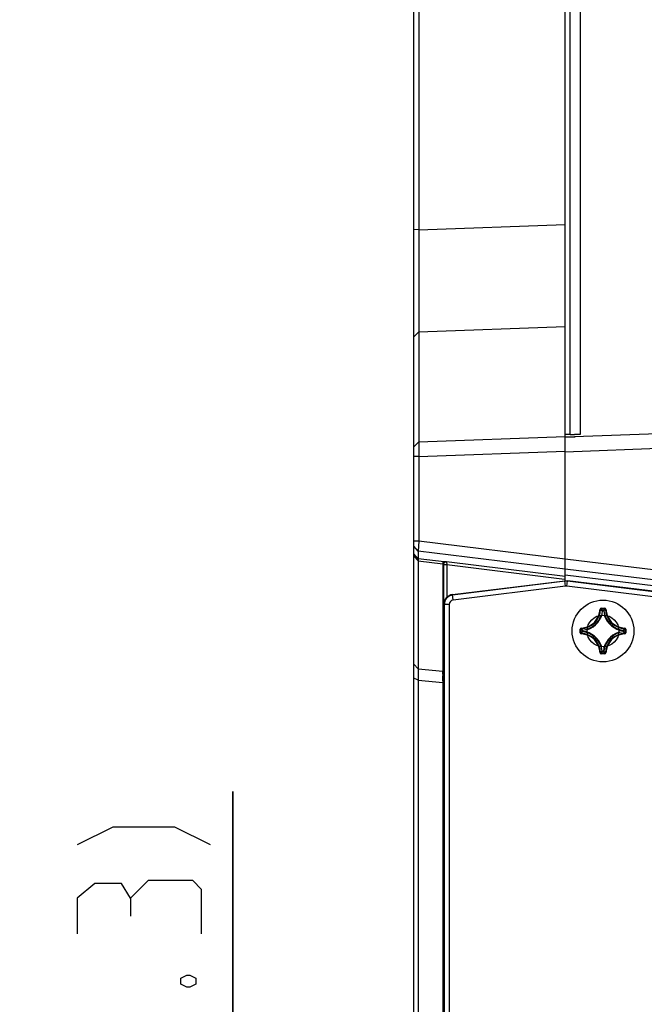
# Model space of a CAD drawing. Header units: millimetres. Extents: x 0 to 420, y 0 to 297.
# Tile 12 of 136: x 69 to 81, y 187 to 207. Entities that reach past the tile are written whole.
import ezdxf

# ---------------------------------------------------------------- set-up
doc = ezdxf.new("R2010")
doc.units = ezdxf.units.MM
doc.header["$LTSCALE"] = 23.1
doc.layers.get('0').update_dxf_attribs({"linetype": 'CONTINUOUS'})
doc.layers.add('DIM_PILOTEES', color=7, linetype='CONTINUOUS')
doc.styles.get("Standard").update_dxf_attribs({"font": 'txt', "width": 0.7})
doc.dimstyles.new('DIMSTYLE_1', dxfattribs={"dimtxt": 2.5, "dimasz": 3.5, "dimexe": 2, "dimexo": 0, "dimtad": 1, "dimlfac": 5, "dimdsep": 46, "dimtxsty": 'Standard', "dimblk": '_FILLED', "dimblk1": '_FILLED', "dimblk2": '_FILLED', "dimcen": 0.09, "dimazin": 2, "dimtp": 0.5, "dimtm": 0.5, "dimtfac": 1, "dimtofl": 0, "dimtmove": 0, "dimatfit": 3, "dimldrblk": '_FILLED', "dimfxl": 0, "dimtolj": 1, "dimarcsym": 0})
doc.dimstyles.new('DIMSTYLE_2', dxfattribs={"dimtxt": 2.5, "dimasz": 3.5, "dimexe": 2, "dimexo": 0, "dimtad": 1, "dimdec": 0, "dimlfac": 5, "dimdsep": 46, "dimtxsty": 'Standard', "dimblk": '_FILLED', "dimblk1": '_FILLED', "dimblk2": '_FILLED', "dimcen": 0.09, "dimazin": 2, "dimtp": 0.5, "dimtm": 0.5, "dimtfac": 1, "dimtdec": 0, "dimtofl": 0, "dimtmove": 0, "dimatfit": 3, "dimldrblk": '_FILLED', "dimfxl": 0, "dimtolj": 1, "dimarcsym": 0})
doc.dimstyles.new('DIMSTYLE_4', dxfattribs={"dimtxt": 2.5, "dimasz": 3.5, "dimexe": 2, "dimexo": 0, "dimtad": 1, "dimdec": 1, "dimlfac": 5, "dimdsep": 46, "dimtxsty": 'Standard', "dimblk": '_FILLED', "dimblk1": '_FILLED', "dimblk2": '_FILLED', "dimcen": 0.09, "dimazin": 2, "dimtp": 0.2, "dimtm": 0.2, "dimtfac": 1, "dimtdec": 1, "dimtofl": 0, "dimtmove": 0, "dimatfit": 3, "dimldrblk": '_FILLED', "dimfxl": 0, "dimtolj": 1, "dimarcsym": 0})
doc.dimstyles.new('DIMSTYLE_5', dxfattribs={"dimtxt": 2.5, "dimasz": 3.5, "dimexe": 2, "dimexo": 0, "dimtad": 1, "dimdec": 1, "dimlfac": 5, "dimdsep": 46, "dimtxsty": 'Standard', "dimblk": '_FILLED', "dimblk1": '_FILLED', "dimblk2": '_FILLED', "dimcen": 0.09, "dimazin": 2, "dimtp": 0.5, "dimtm": 0.5, "dimtfac": 1, "dimtdec": 1, "dimtofl": 0, "dimtmove": 0, "dimatfit": 3, "dimldrblk": '_FILLED', "dimfxl": 0, "dimtolj": 1, "dimarcsym": 0})

# ---------------------------------------------------------------- blocks, each defined once
blk = doc.blocks.new('_FILLED')
at = {"color": 0, "linetype": 'ByBlock'}
blk.add_solid([(0, 0), (-1, 0.1429), (-1, -0.1429)], dxfattribs=at)
blk = doc.blocks.new('*D7')
at = {"layer": 'DIM_PILOTEES', "color": 2, "linetype": 'Continuous'}
for p, q in [((73.062, 177.091), (73.062, 191.57)), ((73.062, 191.57), (73.062, 175.966)), ((77.925, 177.091), (71.062, 177.091)), ((73.061, 167.34), (73.062, 175.966)), ((82.764, 174.84), (71.062, 174.84)), ((73.062, 174.84), (73.061, 167.34))]:
    blk.add_line(p, q, dxfattribs=at)
at = {"layer": 'DIM_PILOTEES', "color": 2, "linetype": 'Continuous', "xscale": 3.5, "yscale": 3.5, "zscale": 3.5}
for p, rotation in [((73.062, 177.091), 269.9992714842), ((73.062, 174.84), 89.9983162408)]:
    blk.add_blockref('_FILLED', p, dxfattribs=dict(at, rotation=rotation))
at = {"layer": 'DIM_PILOTEES', "color": 2, "linetype": 'Continuous', "insert": (69.937, 183.356), "char_height": 2.5, "width": 12.32143, "attachment_point": 1, "rotation": 90, "line_spacing_factor": 0.9}
blk.add_mtext('{\\ftxt;\\W0.0001;\\H0.0001;\\~}{\\ftxt;\\W0.4285714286;\\H2.5; }{\\ftxt;\\W0.0001;\\H0.0001;\\~}{\\ftxt;\\W0.0001;\\H0.0001;\\~}{\\ftxt;\\W2.4285714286;\\H2.5; }{\\ftxt;\\W0.0001;\\H0.0001;\\~}{\\ftxt;\\W0.0001;\\H0.0001;\\~}{\\ftxt;\\W0.4285714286;\\H2.5; }{\\ftxt;\\W0.0001;\\H0.0001;\\~}', dxfattribs=at)
blk = doc.blocks.new('*D8')
at = {"layer": 'DIM_PILOTEES', "color": 2, "linetype": 'Continuous'}
for p, q in [((76.804, 241.294), (65.033, 241.294)), ((67.033, 241.294), (67.032, 209.193)), ((67.031, 177.092), (67.032, 209.193)), ((77.925, 177.091), (65.031, 177.092))]:
    blk.add_line(p, q, dxfattribs=at)
at = {"layer": 'DIM_PILOTEES', "color": 2, "linetype": 'Continuous', "xscale": 3.5, "yscale": 3.5, "zscale": 3.5}
for p, rotation in [((67.033, 241.294), 89.9983162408), ((67.031, 177.092), 269.9983162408)]:
    blk.add_blockref('_FILLED', p, dxfattribs=dict(at, rotation=rotation))
at = {"layer": 'DIM_PILOTEES', "color": 2, "linetype": 'Continuous', "insert": (63.907, 209.193), "char_height": 2.5, "width": 7.76786, "attachment_point": 2, "rotation": 90, "line_spacing_factor": 0.9}
blk.add_mtext('{\\ftxt;\\W0.0001;\\H0.0001;\\~}{\\ftxt;\\W2.0714285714;\\H2.5; }{\\ftxt;\\W0.0001;\\H0.0001;\\~}', dxfattribs=at)
blk = doc.blocks.new('*D9')
at = {"layer": 'DIM_PILOTEES', "color": 2, "linetype": 'Continuous'}
for p, q in [((80.053, 245.54), (59.668, 245.541)), ((61.668, 245.541), (61.667, 211.316)), ((61.666, 177.092), (61.667, 211.316)), ((77.925, 177.091), (59.666, 177.092))]:
    blk.add_line(p, q, dxfattribs=at)
at = {"layer": 'DIM_PILOTEES', "color": 2, "linetype": 'Continuous', "xscale": 3.5, "yscale": 3.5, "zscale": 3.5}
for p, rotation in [((61.668, 245.541), 89.9983162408), ((61.666, 177.092), 269.9983162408)]:
    blk.add_blockref('_FILLED', p, dxfattribs=dict(at, rotation=rotation))
at = {"layer": 'DIM_PILOTEES', "color": 2, "linetype": 'Continuous', "insert": (58.542, 211.316), "char_height": 2.5, "width": 13.66071, "attachment_point": 2, "rotation": 90, "line_spacing_factor": 0.9}
blk.add_mtext('{\\ftxt;\\W0.0001;\\H0.0001;\\~}{\\ftxt;\\W3.6428571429;\\H2.5; }{\\ftxt;\\W0.0001;\\H0.0001;\\~}', dxfattribs=at)
blk = doc.blocks.new('*D10')
at = {"layer": 'DIM_PILOTEES', "color": 2, "linetype": 'Continuous'}
for p, q in [((80.053, 245.54), (54.39, 245.54)), ((56.39, 245.54), (56.39, 210.19)), ((56.39, 174.84), (56.39, 210.19)), ((82.198, 174.84), (54.39, 174.84))]:
    blk.add_line(p, q, dxfattribs=at)
at = {"layer": 'DIM_PILOTEES', "color": 2, "linetype": 'Continuous', "xscale": 3.5, "yscale": 3.5, "zscale": 3.5}
for p, rotation in [((56.39, 245.54), 90), ((56.39, 174.84), 270)]:
    blk.add_blockref('_FILLED', p, dxfattribs=dict(at, rotation=rotation))
at = {"layer": 'DIM_PILOTEES', "color": 2, "linetype": 'Continuous', "insert": (53.265, 210.19), "char_height": 2.5, "width": 12.85714, "attachment_point": 2, "rotation": 90, "line_spacing_factor": 0.9}
blk.add_mtext('{\\ftxt;\\W0.0001;\\H0.0001;\\~}{\\ftxt;\\W3.4285714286;\\H2.5; }{\\ftxt;\\W0.0001;\\H0.0001;\\~}', dxfattribs=at)

msp = doc.modelspace()

# ---------------------------------------------------------------- linework, layer by layer
at = {"color": 7, "linetype": 'Continuous'}
for p, q in [((79.7438, 195.8094), (79.7438, 241.294)), ((76.7038, 184.2603), (76.7038, 241.1939)), ((76.8038, 234.6925), (76.8038, 202.8655)), ((79.8438, 198.752), (79.8438, 221.4628)), ((80.0438, 221.4629), (80.0438, 198.7531)), ((76.8038, 202.8655), (79.7438, 202.974)), ((76.8038, 202.8655), (76.7038, 202.8692)), ((76.8038, 202.8655), (76.8002, 200.8154)), ((76.8002, 200.8154), (79.7438, 200.924)), ((76.8002, 200.8154), (76.7038, 200.7167)), ((76.8002, 200.8154), (76.8002, 198.6026)), ((79.7438, 198.7001), (103.9342, 199.6119)), ((79.7438, 198.4025), (103.9455, 199.3148)), ((79.8438, 198.752), (79.7438, 198.752)), ((80.0438, 198.7531), (79.931, 198.7531)), ((76.8002, 198.6026), (76.7038, 198.5039)), ((76.8002, 198.6026), (79.7438, 198.7121)), ((76.8002, 198.6026), (76.8038, 198.3088)), ((79.7438, 198.7001), (79.9438, 198.7047)), ((76.8038, 198.3088), (79.7438, 198.4181)), ((76.8038, 198.3088), (76.7038, 198.3079)), ((76.8038, 198.3088), (76.8038, 196.6068)), ((76.8038, 196.6068), (76.7038, 196.606)), ((76.8038, 196.6068), (76.7917, 196.4081)), ((79.7438, 196.2408), (76.8038, 196.6068)), ((76.7917, 196.4081), (76.7038, 196.5058)), ((76.7917, 196.4081), (76.7917, 196.2517)), ((79.7438, 196.0406), (76.7917, 196.4081)), ((76.7917, 196.2517), (76.7038, 196.3495)), ((76.7917, 196.2082), (76.7038, 196.3016)), ((77.3101, 196.19), (76.7917, 196.2517)), ((76.7917, 196.2517), (76.7917, 196.2082)), ((76.7917, 196.2082), (76.7917, 194.0371)), ((76.7917, 196.2082), (77.2863, 196.1493)), ((77.2863, 196.1785), (77.2863, 193.9892)), ((77.3565, 196.1918), (77.3638, 196.1313)), ((79.7438, 195.8941), (77.3565, 196.1918)), ((79.7438, 196.2514), (97.5541, 194.0679)), ((77.3038, 184.2681), (77.3038, 196.1592)), ((77.3638, 196.1313), (77.3038, 196.1313)), ((77.3638, 196.1313), (77.3638, 195.4759)), ((79.7329, 195.8359), (77.3638, 196.1313)), ((79.7438, 196.0512), (97.5301, 193.8707)), ((77.4795, 195.5318), (79.7336, 195.8086)), ((79.7412, 195.7998), (77.4806, 195.5223)), ((79.7534, 195.7006), (79.74, 195.8094)), ((97.5143, 193.742), (79.7438, 195.924)), ((79.7754, 195.7006), (79.7888, 195.8094)), ((97.435, 193.633), (79.7876, 195.7998)), ((97.4361, 193.6425), (79.7888, 195.8094)), ((79.7534, 195.7006), (77.4928, 195.423)), ((97.4228, 193.5337), (79.7754, 195.7006)), ((77.4928, 195.423), (77.4795, 195.5318)), ((77.4134, 195.3333), (77.3038, 195.3333)), ((77.3135, 195.3333), (77.3135, 184.2681)), ((77.4134, 195.3333), (77.4134, 184.2681)), ((80.4445, 195.2399), (80.4545, 195.2396)), ((80.4645, 195.2593), (80.4645, 195.2493)), ((80.4645, 195.2593), (80.5432, 195.2593)), ((80.4645, 195.2493), (80.5432, 195.2493)), ((80.4958, 195.206), (80.4859, 195.2069)), ((80.4958, 195.206), (80.4958, 195.2159)), ((80.4958, 195.2159), (80.5119, 195.2159)), ((80.4958, 195.206), (80.5119, 195.206)), ((80.5119, 195.206), (80.5119, 195.2159)), ((80.5119, 195.206), (80.5218, 195.2069)), ((80.5432, 195.2593), (80.5432, 195.2493)), ((80.5631, 195.2399), (80.5532, 195.2396)), ((80.0447, 194.7607), (80.0447, 194.8395)), ((80.0447, 194.8395), (80.0546, 194.8395)), ((80.0546, 194.7607), (80.0546, 194.8395)), ((80.0641, 194.8594), (80.0643, 194.8495)), ((80.088, 194.7921), (80.088, 194.8082)), ((80.098, 194.8082), (80.088, 194.8082)), ((80.098, 194.7921), (80.088, 194.7921)), ((80.098, 194.8082), (80.097, 194.8181)), ((80.098, 194.7921), (80.097, 194.7822)), ((80.098, 194.7921), (80.098, 194.8081)), ((80.9097, 194.8082), (80.9107, 194.8181)), ((80.9097, 194.8082), (80.9196, 194.8082)), ((80.9097, 194.8081), (80.9097, 194.7921)), ((80.9097, 194.7921), (80.9107, 194.7822)), ((80.9097, 194.7921), (80.9196, 194.7921)), ((80.9196, 194.8082), (80.9196, 194.7921)), ((80.9436, 194.8594), (80.9433, 194.8495)), ((80.953, 194.8395), (80.953, 194.7607)), ((80.963, 194.8395), (80.953, 194.8395)), ((80.963, 194.8395), (80.963, 194.7607)), ((80.0447, 194.7607), (80.0546, 194.7607)), ((80.0641, 194.7408), (80.0643, 194.7508)), ((80.9436, 194.7408), (80.9433, 194.7508)), ((80.963, 194.7607), (80.953, 194.7607)), ((80.4958, 194.3943), (80.4859, 194.3933)), ((80.4958, 194.3943), (80.4958, 194.3843)), ((80.5118, 194.3943), (80.4958, 194.3943)), ((80.5119, 194.3843), (80.4958, 194.3843)), ((80.5119, 194.3943), (80.5119, 194.3843)), ((80.5119, 194.3943), (80.5218, 194.3933)), ((80.4445, 194.3604), (80.4545, 194.3606)), ((80.4645, 194.341), (80.4645, 194.3509)), ((80.5432, 194.3509), (80.4645, 194.3509)), ((80.5432, 194.341), (80.4645, 194.341)), ((80.5432, 194.341), (80.5432, 194.3509)), ((80.5631, 194.3604), (80.5532, 194.3606)), ((76.7917, 194.0371), (76.7038, 194.1305)), ((76.7917, 194.0371), (77.2863, 193.9892)), ((76.7917, 193.8124), (76.7038, 193.8496)), ((76.7917, 193.8124), (76.7917, 184.4391)), ((76.7917, 193.8124), (77.2863, 193.7645)), ((77.2864, 193.7967), (77.2863, 193.7645)), ((77.2865, 193.9337), (77.2865, 193.8984)), ((77.2863, 193.7645), (77.2863, 184.4364))]:
    msp.add_line(p, q, dxfattribs=at)
for radius in [0.62, 0.32]:
    msp.add_circle((80.5038, 194.8001), radius, dxfattribs=at)
for centre, radius, start, end in [((79.8439, 202.2636), 3.5116, 269.9997, 270.36984), ((79.8491, 201.7806), 3.0286, 270.33025, 271.55052), ((79.7644, 195.6108), 0.1904, 83, 97), ((79.7644, 195.6108), 0.0904, 83, 97), ((77.5038, 195.3333), 0.2, 97, 180), ((77.5038, 195.3333), 0.1904, 97, 180), ((77.5038, 195.3333), 0.0904, 97, 180), ((80.0538, 195.2501), 0.3908, 271.50114, 358.49887), ((80.0538, 195.2501), 0.4008, 271.50107, 358.49893), ((80.0538, 195.2501), 0.4442, 287.24352, 354.29463), ((80.4644, 195.2394), 0.0199, 89.93769, 178.53103), ((79.611, 194.3979), 1.1917, 42.76148, 44.93978), ((79.5786, 194.3867), 1.2364, 42.11665, 44.23908), ((81.429, 194.3867), 1.2364, 135.7609, 137.88337), ((81.3968, 194.3978), 1.1918, 135.06032, 137.23841), ((80.9538, 195.2501), 0.4342, 185.70588, 264.29411), ((80.5432, 195.2394), 0.0199, 1.50445, 90.04778), ((80.9538, 195.2501), 0.4008, 181.50106, 268.49893), ((80.9538, 195.2501), 0.3908, 181.50113, 268.49886), ((80.0538, 195.2501), 0.4342, 275.70589, 342.25049), ((80.9538, 195.2501), 0.4442, 197.24299, 264.29471), ((80.0646, 194.8395), 0.0199, 91.5305, 180.03704), ((80.9172, 195.7253), 1.2364, 225.76092, 227.88335), ((80.9172, 193.8749), 1.2364, 132.11665, 134.23908), ((80.9061, 195.693), 1.1917, 225.06022, 227.23852), ((80.9061, 193.9073), 1.1917, 132.76148, 134.93978), ((80.0538, 194.3501), 0.4342, 5.70588, 84.29411), ((80.0538, 194.3501), 0.4442, 17.24341, 84.2947), ((80.9538, 194.3501), 0.4342, 95.70588, 174.29411), ((80.1016, 195.693), 1.1917, 312.76148, 314.93978), ((80.9096, 194.7922), 0.0101, 276.167, 359.53884), ((80.1015, 193.9072), 1.1918, 45.06032, 47.23841), ((80.0904, 195.7253), 1.2364, 312.11665, 314.23908), ((80.0905, 193.8749), 1.2364, 45.7609, 47.88337), ((80.9431, 194.8395), 0.0199, 359.96244, 88.4707), ((80.0646, 194.7607), 0.0199, 179.96099, 268.4742), ((80.0538, 194.3501), 0.3908, 1.50113, 88.49886), ((80.0538, 194.3501), 0.4008, 1.50106, 88.49893), ((80.9538, 194.3501), 0.4442, 107.2428, 174.29471), ((80.9538, 194.3501), 0.4008, 91.50106, 178.49893), ((80.9538, 194.3501), 0.3908, 91.50113, 178.49886), ((80.9431, 194.7607), 0.0199, 271.44371, 0.0726), ((79.6109, 195.2024), 1.1918, 315.06032, 317.23841), ((79.5787, 195.2135), 1.2364, 315.7609, 317.88337), ((80.5118, 194.3944), 0.0101, 270.46116, 353.833), ((81.4291, 195.2135), 1.2364, 222.11665, 224.23908), ((81.3967, 195.2024), 1.1917, 222.76148, 224.93978), ((80.5432, 194.3609), 0.0199, 269.95832, 358.48077), ((69.5245, 193.9323), 7.762, 0.01031, 0.41999), ((35.0448, 193.9067), 42.2417, 359.8508, 359.98869)]:
    msp.add_arc(centre, radius, start, end, dxfattribs=at)
for points, knots in [([(77.3101, 196.19), (77.3068, 196.1896), (77.2987, 196.1885), (77.2863, 196.1842), (77.2863, 196.1785)], [0, 0, 0, 0, 0.3728826, 1, 1, 1, 1]), ([(77.2863, 196.1785), (77.2906, 196.178), (77.3001, 196.1769), (77.3016, 196.1656), (77.2992, 196.1627)], [0, 0, 0, 0, 0.5424394, 1, 1, 1, 1]), ([(77.3101, 196.19), (77.3126, 196.1893), (77.3174, 196.1863), (77.3206, 196.1817), (77.3217, 196.1791)], [0, 0, 0, 0, 0.4759205, 1, 1, 1, 1]), ([(77.2863, 196.1493), (77.2906, 196.1488), (77.3, 196.1479), (77.3015, 196.1367), (77.2992, 196.134)], [0, 0, 0, 0, 0.5491155, 1, 1, 1, 1]), ([(80.4545, 195.2396), (80.4546, 195.2421), (80.4567, 195.2473), (80.462, 195.2493), (80.4645, 195.2493)], [0, 0, 0, 0, 0.5000036, 1, 1, 1, 1]), ([(80.4859, 195.2069), (80.4861, 195.2093), (80.4885, 195.214), (80.4934, 195.2159), (80.4958, 195.2159)], [0, 0, 0, 0, 0.5000561, 1, 1, 1, 1]), ([(80.5119, 195.2159), (80.5143, 195.2159), (80.5192, 195.214), (80.5216, 195.2093), (80.5218, 195.2069)], [0, 0, 0, 0, 0.4999439, 1, 1, 1, 1]), ([(80.5432, 195.2493), (80.5457, 195.2493), (80.551, 195.2473), (80.5531, 195.2421), (80.5532, 195.2396)], [0, 0, 0, 0, 0.500004, 1, 1, 1, 1]), ([(80.0546, 194.8395), (80.0546, 194.842), (80.0566, 194.8473), (80.0618, 194.8494), (80.0643, 194.8495)], [0, 0, 0, 0, 0.500004, 1, 1, 1, 1]), ([(80.088, 194.8082), (80.0881, 194.8105), (80.0899, 194.8155), (80.0946, 194.8178), (80.097, 194.8181)], [0, 0, 0, 0, 0.4999439, 1, 1, 1, 1]), ([(80.097, 194.7822), (80.0946, 194.7824), (80.0899, 194.7848), (80.0881, 194.7897), (80.088, 194.7921)], [0, 0, 0, 0, 0.5000561, 1, 1, 1, 1]), ([(80.9107, 194.8181), (80.913, 194.8178), (80.9178, 194.8155), (80.9196, 194.8105), (80.9196, 194.8082)], [0, 0, 0, 0, 0.5000561, 1, 1, 1, 1]), ([(80.9433, 194.8495), (80.9459, 194.8494), (80.9511, 194.8473), (80.9531, 194.842), (80.953, 194.8395)], [0, 0, 0, 0, 0.5000036, 1, 1, 1, 1]), ([(80.0643, 194.7508), (80.0618, 194.7508), (80.0566, 194.753), (80.0546, 194.7582), (80.0546, 194.7607)], [0, 0, 0, 0, 0.5000036, 1, 1, 1, 1]), ([(80.953, 194.7607), (80.9531, 194.7582), (80.9511, 194.753), (80.9459, 194.7508), (80.9433, 194.7508)], [0, 0, 0, 0, 0.500004, 1, 1, 1, 1]), ([(80.4958, 194.3843), (80.4934, 194.3843), (80.4885, 194.3862), (80.4861, 194.3909), (80.4859, 194.3933)], [0, 0, 0, 0, 0.4999439, 1, 1, 1, 1]), ([(80.4445, 194.3604), (80.4447, 194.3554), (80.449, 194.345), (80.4595, 194.341), (80.4645, 194.341)], [0, 0, 0, 0, 0.4999863, 1, 1, 1, 1]), ([(80.4645, 194.3509), (80.462, 194.3509), (80.4567, 194.3529), (80.4546, 194.3581), (80.4545, 194.3606)], [0, 0, 0, 0, 0.500004, 1, 1, 1, 1]), ([(80.5532, 194.3606), (80.5531, 194.3581), (80.551, 194.3529), (80.5457, 194.3509), (80.5432, 194.3509)], [0, 0, 0, 0, 0.5000036, 1, 1, 1, 1]), ([(76.7917, 194.0371), (76.7912, 194.025), (76.7899, 193.9501), (76.7907, 193.8752), (76.7917, 193.8124)], [0, 0, 0, 0, 0.1615577, 1, 1, 1, 1]), ([(77.2863, 193.9892), (77.2906, 193.9887), (77.3, 193.9878), (77.3015, 193.9766), (77.2992, 193.9739)], [0, 0, 0, 0, 0.5491155, 1, 1, 1, 1]), ([(77.2863, 193.7645), (77.2904, 193.7643), (77.2945, 193.7641), (77.3029, 193.7612), (77.3002, 193.7589), (77.2992, 193.7584)], [0, 0, 0, 0, 0.6449139, 0.8268961, 1, 1, 1, 1])]:
    msp.add_open_spline(points, degree=3, knots=knots, dxfattribs=at)
for points in [[(77.3217, 196.1791), (77.3139, 196.1748), (77.3038, 196.1681), (77.3038, 196.1592)], [(77.3565, 196.1918), (77.341, 196.1917), (77.3255, 196.1917), (77.3101, 196.19)], [(77.3565, 196.1918), (77.3443, 196.1902), (77.3325, 196.185), (77.3217, 196.1791)]]:
    msp.add_open_spline(points, degree=3, dxfattribs=at)
at = {"layer": 'DIM_PILOTEES', "color": 2, "linetype": 'Continuous'}
for points in [[(72.6154, 190.4989), (71.9011, 190.856), (70.6511, 190.856), (69.9368, 190.4989)], [(71.0082, 189.4275), (70.8297, 189.7251), (70.2939, 189.7251), (69.9368, 189.4275), (69.9368, 188.7132)], [(72.4368, 188.7132), (72.4368, 189.606), (72.2582, 189.7846), (71.3654, 189.7846), (71.0082, 189.4275), (71.0082, 189.0703)], [(72.0201, 187.8203), (72.1392, 187.8798), (72.1987, 187.8798), (72.3177, 187.8203), (72.3177, 187.7013), (72.1987, 187.6417), (72.1392, 187.6417), (72.0201, 187.7013), (72.0201, 187.8203)]]:
    msp.add_lwpolyline(points, dxfattribs=at)

# ---------------------------------------------------------------- dimensions: what is measured, and where the dimension line sits
for base, p1, p2, angle, text, dimstyle, picture, middle in [((56.3904, 174.8401), (80.0527, 245.5401), (82.1977, 174.8401), 270, '{\\ftxt;\\W0.0001;\\H0.0001;\\~}{\\ftxt;\\W3.4285714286;\\H2.5; }{\\ftxt;\\W0.0001;\\H0.0001;\\~}', 'DIMSTYLE_1', '*D10', (56.3904, 209.833)), ((61.6681, 245.5407), (77.9246, 177.0913), (80.0527, 245.5401), 89.99832, '{\\ftxt;\\W0.0001;\\H0.0001;\\~}{\\ftxt;\\W3.6428571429;\\H2.5; }{\\ftxt;\\W0.0001;\\H0.0001;\\~}', 'DIMSTYLE_5', '*D9', (61.667, 210.959)), ((67.0332, 241.2943), (77.9246, 177.0913), (76.804, 241.294), 89.99832, '{\\ftxt;\\W0.0001;\\H0.0001;\\~}{\\ftxt;\\W2.0714285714;\\H2.5; }{\\ftxt;\\W0.0001;\\H0.0001;\\~}', 'DIMSTYLE_2', '*D8', (67.0323, 208.8358)), ((73.0615, 174.8404), (77.9246, 177.0913), (82.7639, 174.8401), 269.99832, '{\\ftxt;\\W0.0001;\\H0.0001;\\~}{\\ftxt;\\W0.4285714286;\\H2.5; }{\\ftxt;\\W0.0001;\\H0.0001;\\~}{\\ftxt;\\W0.0001;\\H0.0001;\\~}{\\ftxt;\\W2.4285714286;\\H2.5; }{\\ftxt;\\W0.0001;\\H0.0001;\\~}{\\ftxt;\\W0.0001;\\H0.0001;\\~}{\\ftxt;\\W0.4285714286;\\H2.5; }{\\ftxt;\\W0.0001;\\H0.0001;\\~}', 'DIMSTYLE_4', '*D7', (73.0618, 190.4989))]:
    dim = msp.add_linear_dim(base=base, p1=p1, p2=p2, angle=angle, text=text, dimstyle=dimstyle, dxfattribs=at)
    dim.commit()
    dim.dimension.update_dxf_attribs({"geometry": picture, "text_midpoint": middle, "dimtype": 160})

doc.saveas('drawing.dxf')
